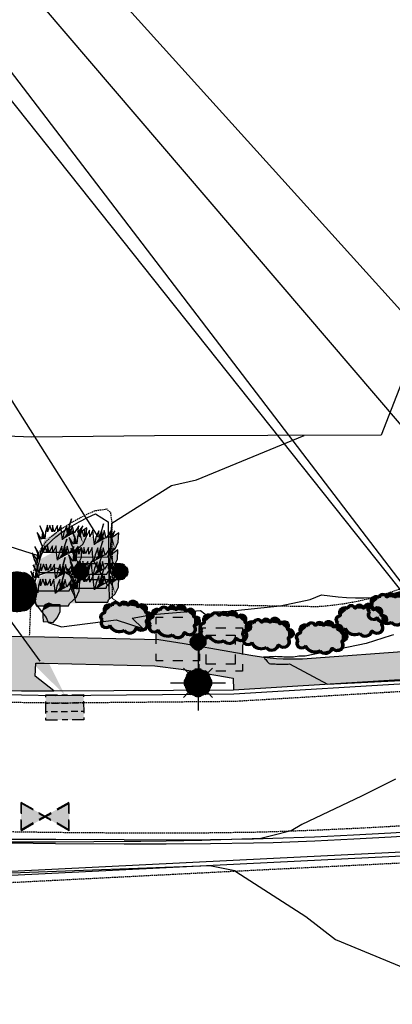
# Model space of a CAD drawing. Header units: feet. Extents: x 351431 to 355879, y 310968 to 329728.
# Tile 130 of 254: x 352992 to 353059, y 321656 to 321834. Entities that reach past the tile are written whole.
import ezdxf

# ---------------------------------------------------------------- set-up
doc = ezdxf.new("R2010")
doc.units = ezdxf.units.FT
doc.header["$MEASUREMENT"] = 0
doc.linetypes.add('D25', pattern=[0.375, 0.25, -0.125])
for name, color, linetype in [('EHYSC', 161, 'Continuous'), ('ELTCN-EG1', 251, 'Continuous'), ('ELTNB-EG1', 55, 'Continuous'), ('ELYCB-BACK', 5, 'Continuous'), ('ELYCB-FL', 2, 'Continuous'), ('ELYSP', 1, 'D25'), ('ELYSW-BACK', 2, 'Continuous'), ('ELYSW-FRONT', 1, 'Continuous'), ('ESFLJ', 5, 'Continuous'), ('ESFLP', 4, 'Continuous'), ('ESIO', 4, 'Continuous'), ('ESIS', 5, 'Continuous'), ('ESMask', 155, 'Continuous'), ('ESUD', 5, 'Continuous'), ('ESUS', 5, 'Continuous'), ('ESUW', 5, 'Continuous'), ('ETFS', 6, 'Continuous'), ('ETIS', 2, 'Continuous'), ('ETUD', 4, 'Continuous')]:
    doc.layers.add(name, color=color, linetype=linetype)

# ---------------------------------------------------------------- blocks, each defined once
blk = doc.blocks.new('ESISHRUB')
blk.add_lwpolyline([(-0.0653, -0.0365), (0.0516, -0.0362), (0.0547, -0.028), (0.0786, -0.0063), (0.0901, 0.0179), (0.0919, 0.0514), (0.0684, 0.0347), (0.0778, 0.0586), (0.06, 0.034), (0.0625, 0.058), (0.0457, 0.0321), (0.0387, 0.0593), (0.0334, 0.0357), (0.0299, 0.0596), (0.0369, 0.0842), (0.0292, 0.0596), (0.0211, 0.034), (0.0194, 0.0586), (0.0092, 0.0343), (0.0037, 0.0084), (0.0002, 0.0366), (-0.0016, 0.0603), (-0.0131, 0.0366), (-0.0145, 0.0603), (-0.0261, 0.037), (-0.0321, 0.0606), (-0.0334, 0.037), (-0.0418, 0.0603), (-0.0503, 0.0366), (-0.0506, 0.0609), (-0.0576, 0.037), (-0.06, 0.0113), (-0.0657, 0.035), (-0.0786, 0.0583), (-0.0688, 0.034), (-0.0716, 0.0104), (-0.0877, 0.0347), (-0.0804, 0.0113), (-0.0702, -0.0122)], close=True)
at = {"layer": 'ESMask'}
for points in [[(0.0292, 0.0596), (0.0369, 0.0842), (0.0299, 0.0596), (0.0292, 0.0596)], [(-0.0786, 0.0583), (-0.0688, 0.034), (-0.0657, 0.035), (-0.0786, 0.0583)], [(-0.06, 0.0113), (-0.0503, 0.0366), (-0.0576, 0.037), (-0.06, 0.0113)], [(-0.06, 0.0113), (-0.0503, 0.0366), (-0.0334, 0.037), (-0.06, 0.0113)], [(-0.06, 0.0113), (-0.0334, 0.037), (-0.0261, 0.037), (-0.06, 0.0113)], [(-0.06, 0.0113), (-0.0261, 0.037), (-0.0131, 0.0366), (-0.06, 0.0113)], [(-0.06, 0.0113), (-0.0131, 0.0366), (0.0037, 0.0084), (0.0002, 0.0366)], [(-0.0576, 0.037), (-0.0506, 0.0609), (-0.0503, 0.0366), (-0.0576, 0.037)], [(-0.0503, 0.0366), (-0.0418, 0.0603), (-0.0334, 0.037), (-0.0503, 0.0366)], [(-0.0334, 0.037), (-0.0321, 0.0606), (-0.0261, 0.037), (-0.0334, 0.037)], [(-0.0261, 0.037), (-0.0145, 0.0603), (-0.0131, 0.0366), (-0.0261, 0.037)], [(-0.0131, 0.0366), (-0.0016, 0.0603), (0.0002, 0.0366), (-0.0131, 0.0366)], [(0.0037, 0.0084), (0.0092, 0.0343), (0.0211, 0.034), (0.0194, 0.0586)], [(0.0037, 0.0084), (0.0211, 0.034), (0.0457, 0.0321), (0.0334, 0.0357)], [(0.0211, 0.034), (0.0292, 0.0596), (0.0334, 0.0357), (0.0299, 0.0596)], [(0.0334, 0.0357), (0.0387, 0.0593), (0.0457, 0.0321), (0.0334, 0.0357)], [(0.0457, 0.0321), (0.0625, 0.058), (0.06, 0.034), (0.0457, 0.0321)], [(0.06, 0.034), (0.0778, 0.0586), (0.0684, 0.0347), (0.06, 0.034)], [(0.0684, 0.0347), (0.0919, 0.0514), (0.0786, -0.0063), (0.0901, 0.0179)], [(-0.0877, 0.0347), (-0.0804, 0.0113), (-0.0716, 0.0104), (-0.0702, -0.0122)], [(-0.0688, 0.034), (-0.0716, 0.0104), (-0.0657, 0.035), (-0.06, 0.0113)], [(-0.0702, -0.0122), (-0.06, 0.0113), (-0.0716, 0.0104), (-0.0702, -0.0122)], [(-0.0653, -0.0365), (0.0037, 0.0084), (-0.0702, -0.0122), (-0.06, 0.0113)], [(0.0516, -0.0362), (0.0547, -0.028), (-0.0653, -0.0365), (0.0037, 0.0084)], [(0.0037, 0.0084), (0.0457, 0.0321), (0.06, 0.034), (0.0037, 0.0084)], [(0.0037, 0.0084), (0.06, 0.034), (0.0547, -0.028), (0.0786, -0.0063)], [(0.06, 0.034), (0.0684, 0.0347), (0.0786, -0.0063)]]:
    blk.add_solid(points, dxfattribs=at)
blk = doc.blocks.new('ESUFJBOX1')
for points in [[(-0.0787, 0.0535), (-0.0787, 0.0787), (-0.0535, 0.0787)], [(-0.0178, 0.0787), (0.0178, 0.0787)], [(0.0535, 0.0787), (0.0787, 0.0787), (0.0787, 0.0535)], [(-0.0787, -0.0178), (-0.0787, 0.0178)], [(0.0787, 0.0178), (0.0787, -0.0178)], [(-0.0787, -0.0787), (-0.0787, -0.0535)], [(0.0787, -0.0535), (0.0787, -0.0787), (0.0535, -0.0787)], [(-0.0535, -0.0787), (-0.0787, -0.0787)], [(0.0178, -0.0787), (-0.0178, -0.0787)]]:
    blk.add_lwpolyline(points)
at = {"layer": 'ESMask'}
blk.add_solid([(-0.0787, -0.0787), (-0.0787, 0.0787), (0.0787, -0.0787), (0.0787, 0.0787)], dxfattribs=at)
blk = doc.blocks.new('ESUFJBOX2')
for points in [[(-0.0787, 0.0535), (-0.0787, 0.0787), (-0.0535, 0.0787)], [(-0.0178, 0.0787), (0.0178, 0.0787)], [(0.0535, 0.0787), (0.0787, 0.0787), (0.0787, 0.0535)], [(-0.0525, 0.0178), (-0.0525, 0.0525), (-0.0178, 0.0525)], [(0.0178, 0.0525), (0.0525, 0.0525), (0.0525, 0.0178)], [(-0.0787, -0.0178), (-0.0787, 0.0178)], [(0.0787, 0.0178), (0.0787, -0.0178)], [(-0.0525, -0.0525), (-0.0525, -0.0178)], [(0.0525, -0.0178), (0.0525, -0.0525), (0.0178, -0.0525)], [(-0.0787, -0.0787), (-0.0787, -0.0535)], [(-0.0178, -0.0525), (-0.0525, -0.0525)], [(0.0787, -0.0535), (0.0787, -0.0787), (0.0535, -0.0787)], [(-0.0535, -0.0787), (-0.0787, -0.0787)], [(0.0178, -0.0787), (-0.0178, -0.0787)]]:
    blk.add_lwpolyline(points)
at = {"layer": 'ESMask'}
blk.add_solid([(-0.0787, -0.0787), (-0.0787, 0.0787), (0.0787, -0.0787), (0.0787, 0.0787)], dxfattribs=at)
blk = doc.blocks.new('ESIBLDR')
blk.add_lwpolyline([(-0.0073, 0.0333), (-0.0228, 0.0272), (-0.0302, 0.0057), (-0.0278, -0.0328), (-0.0097, -0.0343), (0.0083, -0.0366), (0.0223, -0.0197), (0.0337, 0.0033), (0.0337, 0.0272), (0.0083, 0.0272)], close=True)
at = {"layer": 'ESMask'}
for points in [[(0.0083, 0.0272), (-0.0073, 0.0333), (-0.0302, 0.0057), (-0.0228, 0.0272)], [(-0.0278, -0.0328), (0.0083, 0.0272), (-0.0302, 0.0057), (0.0083, 0.0272)], [(0.0223, -0.0197), (0.0083, -0.0366), (0.0083, 0.0272), (-0.0278, -0.0328)], [(0.0083, 0.0272), (0.0337, 0.0272), (0.0223, -0.0197), (0.0337, 0.0033)]]:
    blk.add_solid(points, dxfattribs=at)
blk = doc.blocks.new('ESIPVTSIGN')
for p, q in [((0.0573, 0.0286), (0, 0.0286)), ((0.143, 0.0286), (0.0857, 0.0286)), ((0, -0.0286), (0.0573, -0.0286)), ((0.0857, -0.0286), (0.143, -0.0286))]:
    blk.add_line(p, q)
for centre, start, end in [((0, 0), 145.0682, 214.9318), ((0, 0), 55.0682, 124.9318), ((0, 0), 325.0682, 34.9318), ((0.143, 0), 145.0682, 214.9318), ((0.143, 0), 55.0682, 124.9318), ((0.143, 0), 325.0682, 34.9318), ((0, 0), 235.0682, 304.9318), ((0.143, 0), 235.0682, 304.9318)]:
    blk.add_arc(centre, 0.0286, start, end)
at = {"layer": 'ESMask', "const_width": 0.0286}
for points in [[(0.0048, -0.0135, 0.998377), (-0.0048, 0.0135, 1.001626), (0.0048, -0.0135, -0.622608)], [(0.1478, -0.0135, 0.998377), (0.1382, 0.0135, 1.001626), (0.1478, -0.0135, -0.622608)]]:
    blk.add_lwpolyline(points, format="xyb", dxfattribs=at)
at = {"layer": 'ESMask'}
blk.add_solid([(0, 0.0286), (0.143, 0.0286), (0, -0.0286), (0.143, -0.0286)], dxfattribs=at)
blk = doc.blocks.new('ESIDTREE')
blk.add_lwpolyline([(-0.0825, 0.0208, -0.658219), (-0.0543, 0.049, -0.594626), (-0.0245, 0.0498, -0.704437), (0.0052, 0.0498, -0.885068), (0.0416, 0.0438, -0.916303), (0.0721, 0.0223, -1.027393), (0.0751, -0.0141, -0.880235), (0.0364, -0.0431, -0.569977), (-0.0089, -0.052, -0.370407), (-0.061, -0.0364, -0.824221), (-0.0922, -0.0097, -0.566054), (-0.0825, 0.0208, -0.480508)], format="xyb")
at = {"layer": 'ESMask', "const_width": 0.01}
blk.add_lwpolyline([(-0.0779, 0.0227, -0.792768), (-0.0511, 0.0413, -0.768721), (-0.0289, 0.0473, 0.639322), (-0.0198, 0.0481, -0.704437), (0.0005, 0.0481, 0.72706), (0.01, 0.0484, -0.885068), (0.0366, 0.044, 0.713475), (0.0454, 0.0406, -0.916303), (0.0678, 0.0248, 0.615666), (0.0727, 0.0173, -1.027393), (0.0748, -0.0091, 0.556873), (0.0707, -0.0166, -0.880235), (0.04, -0.0396, 0.556256), (0.0317, -0.0414, -0.62875), (-0.0075, -0.0457, -0.457201), (-0.0599, -0.0275, -1.148825), (-0.0854, -0.0089, -0.666281), (-0.0814, 0.0159, 0.45741)], format="xyb", close=True, dxfattribs=at)
at = {"layer": 'ESMask'}
for points in [[(-0.0825, 0.0208), (-0.0543, 0.049), (0.0721, 0.0223), (0.0416, 0.0438)], [(-0.079, 0.0326), (-0.0729, 0.0238), (-0.0638, 0.0466), (-0.0573, 0.0372)], [(-0.0187, 0.044), (-0.0158, 0.0532), (-0.0004, 0.0423), (-0.0009, 0.052)], [(0.0105, 0.0432), (0.0168, 0.0574), (0.0348, 0.0399), (0.0336, 0.0548)], [(0.0445, 0.0383), (0.0562, 0.0462), (0.0628, 0.0226), (0.0702, 0.0328)], [(-0.0825, 0.0208), (-0.0922, -0.0097), (0.0721, 0.0223), (0.0751, -0.0141)], [(0.0704, -0.0072), (0.085, -0.004), (0.0691, 0.0173), (0.0823, 0.0154)], [(-0.087, -0.0082), (-0.0836, -0.0336), (0.0749, -0.0108), (0.0649, -0.0431)], [(-0.0495, -0.0328), (-0.05, -0.0434), (0.0292, -0.0385), (0.018, -0.0545)]]:
    blk.add_solid(points, dxfattribs=at)
blk = doc.blocks.new('ESUFMALUM')
for p, q in [((0, -0.0295), (0, -0.0976)), ((-0.053, -0.0946), (-0.0354, -0.1123)), ((0.053, -0.0946), (0.0354, -0.1123)), ((-0.1, -0.1476), (-0.05, -0.1476)), ((0.05, -0.1476), (0.1, -0.1476)), ((-0.0354, -0.183), (-0.053, -0.2007)), ((0, -0.1976), (0, -0.2476)), ((0.0354, -0.183), (0.053, -0.2007))]:
    blk.add_line(p, q)
for centre, radius, start, end in [((0, 0), 0.0295, 153.6503, 206.3497), ((0, 0), 0.0295, 63.6503, 116.3497), ((0, 0), 0.0295, 333.6503, 26.3497), ((0, 0), 0.0295, 243.6503, 296.3497), ((0, -0.1476), 0.05, 121.7041, 148.2959), ((0, -0.1476), 0.05, 76.7041, 103.2959), ((0, -0.1476), 0.05, 31.7041, 58.2959), ((0, -0.1476), 0.05, 166.7041, 193.2959), ((0, -0.1476), 0.05, 346.7041, 13.2959), ((0, -0.1476), 0.05, 211.7041, 238.2959), ((0, -0.1476), 0.05, 301.7041, 328.2959), ((0, -0.1476), 0.05, 256.7041, 283.2959)]:
    blk.add_arc(centre, radius, start, end)
at = {"layer": 'ESMask'}
for points, const_width in [([(-0.0148, 0, 1), (0.0148, 0, 1)], 0.0295), ([(-0.025, -0.1476, 1), (0.025, -0.1476, 1)], 0.05)]:
    blk.add_lwpolyline(points, format="xyb", close=True, dxfattribs=dict(at, const_width=const_width))
blk = doc.blocks.new('ESUDCI')
for p, q in [((-0.0684, 0.0831), (-0.0684, 0.0912)), ((-0.0684, 0.0912), (-0.0263, 0.0912)), ((-0.0101, 0.0912), (0.0101, 0.0912)), ((0.0263, 0.0912), (0.0684, 0.0912)), ((0.0684, 0.0912), (0.0684, 0.0831)), ((-0.0684, 0.0243), (-0.0684, 0.0669)), ((-0.0595, 0.0602), (-0.0684, 0.0602)), ((-0.0231, 0.0602), (-0.0466, 0.0602)), ((0.0134, 0.0602), (-0.0101, 0.0602)), ((0.0499, 0.0602), (0.0263, 0.0602)), ((0.0684, 0.0602), (0.0628, 0.0602)), ((0.0684, 0.0669), (0.0684, 0.0243)), ((-0.0628, 0.0301), (-0.0684, 0.0301)), ((-0.0684, 0), (-0.0684, 0.0081)), ((-0.0263, 0), (-0.0684, 0)), ((-0.0263, 0.0301), (-0.0499, 0.0301)), ((0.0101, 0.0301), (-0.0134, 0.0301)), ((0.0101, 0), (-0.0101, 0)), ((0.0466, 0.0301), (0.0231, 0.0301)), ((0.0684, 0.0301), (0.0595, 0.0301)), ((0.0684, 0.0081), (0.0684, 0)), ((0.0684, 0), (0.0263, 0))]:
    blk.add_line(p, q)
at = {"layer": 'ESMask'}
blk.add_solid([(-0.0684, 0), (-0.0684, 0.0912), (0.0684, 0), (0.0684, 0.0912)], dxfattribs=at)
blk = doc.blocks.new('ESUSMHOLE')
for radius, start, end in [(0.0738, 110, 160), (0.0492, 65, 115), (0.0738, 20, 70), (0.0492, 155, 205), (0.0492, 335, 25), (0.0738, 200, 250), (0.0738, 290, 340), (0.0492, 245, 295)]:
    blk.add_arc((0, 0), radius, start, end)
at = {"layer": 'ESMask', "const_width": 0.0738}
blk.add_lwpolyline([(-0.0369, 0, 1), (0.0369, 0, 1)], format="xyb", close=True, dxfattribs=at)
at = {"layer": 'ESMask'}
blk.add_solid([(0.0796, -0.0411), (0.0796, 0.0441), (0.2186, -0.0411), (0.2186, 0.0441)], dxfattribs=at)
blk = doc.blocks.new('ESUVALVE')
for p, q in [((-0.0866, 0.0124), (-0.0866, 0.0495)), ((-0.0433, 0.0247), (-0.0866, 0.0495)), ((0.0866, 0.0495), (0.0433, 0.0247)), ((0.0866, 0.0124), (0.0866, 0.0495)), ((0.0217, -0.0124), (-0.0217, 0.0124)), ((0.0217, 0.0124), (-0.0217, -0.0124)), ((-0.0866, -0.0495), (-0.0866, -0.0124)), ((-0.0433, -0.0247), (-0.0866, -0.0495)), ((0.0866, -0.0495), (0.0433, -0.0247)), ((0.0866, -0.0495), (0.0866, -0.0124))]:
    blk.add_line(p, q)
at = {"layer": 'ESMask'}
blk.add_solid([(-0.0866, -0.0495), (-0.0866, 0.0495), (0.0866, 0.0495), (0.0866, -0.0495)], dxfattribs=at)

msp = doc.modelspace()

# ---------------------------------------------------------------- hatches: boundary and pattern name
at = {"layer": 'EHYSC'}
h = msp.add_hatch(dxfattribs=at)
h.set_pattern_fill('AR-CONC', color=256, style=0)
h.set_pattern_definition([(50, (352721.244, 321712.337), (7.1726, -0.62752), [0.75, -8.25]), (355, (352721.244, 321712.337), (-1.38751, 7.52192), [0.6, -6.6]), (100.4514, (352721.842, 321712.285), (5.78509, 6.8944), [0.6374, -7.01142]), (46.1842, (352721.244, 321714.337), (10.67241, -1.65519), [1.125, -12.375]), (96.6356, (352722.133, 321714.199), (9.34663, 9.74118), [0.9561, -10.51713]), (351.1842, (352721.244, 321714.337), (9.34662, 9.74119), [0.9, -9.9]), (21, (352722.244, 321713.837), (5.96907, -4.02619), [0.75, -8.25]), (326, (352722.244, 321713.837), (2.43315, 7.2515), [0.6, -6.6]), (71.4514, (352722.7414, 321713.5015), (8.40223, 3.2253), [0.6374, -7.01142]), (37.5, (352721.244, 321712.337), (0.121599, 3.328939), [0, -6.52, 0, -6.7, 0, -6.625]), (7.5, (352721.244, 321712.337), (2.630695, 3.944117), [0, -3.82, 0, -6.37, 0, -2.525]), (327.5, (352719.014, 321712.337), (5.338224, -0.225549), [0, -2.5, 0, -7.8, 0, -10.35]), (317.5, (352718.014, 321712.337), (5.83186, 1.00105), [0, -3.25, 0, -5.18, 0, -7.35])])
h.paths.add_polyline_path([(353109.91, 321725.68), (353110, 321727.88), (353131.19, 321737.97), (353132.33, 321736.08), (353133.99, 321737.26), (353135.48, 321738.43), (353136.87, 321739.62), (353138.2, 321740.85), (353139.53, 321742.16), (353141.63, 321744.3), (353143.49, 321746.27), (353145.19, 321748.15), (353146.79, 321749.98), (353148.35, 321751.83), (353152.43, 321756.85), (353153.12, 321757.77), (353153.84, 321758.8), (353155.12, 321760.78), (353155.86, 321761.99), (353162.89, 321773.79), (353166.1, 321779.22), (353167.68, 321781.81), (353171.06, 321787.3), (353171.87, 321788.76), (353163.21, 321793.79), (353154.27, 321778.91), (353147.4, 321767.3), (353145.2, 321763.77), (353134.14, 321752.2, -0.065693), (353120.2, 321743.56), (353115.17, 321741.38), (353088.15, 321726.3, -0.134084), (353073.46, 321720.39), (353064.49, 321719.73), (353043.23, 321718.18, -0.059206), (353033.87, 321718.83), (353030.08, 321719.51), (353021.8, 321720.91), (353017.25, 321721.65), (352996.55, 321722.12), (352992.55, 321722.17), (352959.93, 321723.05), (352954.28, 321723.15), (352915.81, 321723.89), (352899.2, 321724.16), (352870.48, 321724.68), (352867.66, 321724.73), (352864.13, 321724.69), (352814.14, 321725.86), (352797.94, 321722.81), (352789.45, 321721.36), (352754.25, 321722.67), (352751.1, 321723.32), (352749.2, 321723.79), (352747.2, 321724.36), (352746.24, 321724.68), (352744.92, 321725.17), (352743.7, 321725.76), (352742.23, 321726.56), (352740.89, 321727.39), (352739.62, 321728.27), (352738.37, 321729.22), (352735.24, 321731.75), (352734.48, 321732.61), (352732.81, 321734.91), (352731.71, 321736.4), (352730.92, 321737.55), (352730.13, 321738.84), (352729.51, 321739.93), (352728.8, 321741.3), (352727.99, 321743.12), (352727.29, 321745.29), (352726.93, 321746.58), (352726.13, 321749.79), (352721.24, 321748.91), (352721.81, 321746.6), (352722.38, 321744.49), (352723.07, 321742.29), (352723.28, 321741.7), (352723.96, 321739.93), (352724.67, 321738.33), (352725.74, 321736.25), (352726.46, 321734.95), (352727.19, 321733.78), (352728.27, 321732.3), (352730.02, 321730.04), (352730.61, 321729.37), (352731.24, 321728.71), (352731.95, 321728.05), (352732.35, 321727.73), (352735.39, 321725.3), (352736.84, 321724.22), (352738.31, 321723.2), (352739.87, 321722.24), (352741.57, 321721.32), (352742.49, 321720.88), (352743.45, 321720.46), (352744.5, 321720.06), (352745.61, 321719.69), (352747.91, 321719.01), (352750.11, 321718.45), (352751.97, 321718.03), (352753.74, 321717.67), (352797.73, 321716.26), (352797.89, 321718.05), (352814.07, 321721), (352864.3, 321719.91), (352867.61, 321719.84), (352867.6, 321717.71), (352864.41, 321714.88), (352870.25, 321714.85), (352898.91, 321714.3), (352905.05, 321714.17), (352901.57, 321717.06), (352901.71, 321719.35), (352915.74, 321719.07), (352954.08, 321718.35), (352957.32, 321718.16), (352957.33, 321715.9), (352953.94, 321713.17), (352960.09, 321713.01), (352992.37, 321712.34), (352998.22, 321712.34), (352994.85, 321715.02), (352995, 321717.35), (352996.47, 321717.36), (353016.53, 321716.88), (353021.26, 321716.27), (353030.69, 321714.66), (353030.71, 321712.54), (353064.74, 321714.63), (353073.9, 321715.4), (353081.9, 321716.26), (353089.63, 321717.18), (353091.55, 321717.46), (353093.32, 321717.76), (353095.65, 321718.29), (353096.63, 321718.56), (353098.41, 321719.12), (353101.57, 321720.2), (353104.49, 321721.17), (353110.08, 321723.25), (353111, 321723.51), (353111.56, 321723.75)])

# ---------------------------------------------------------------- linework, layer by layer
at = {"layer": 'ELTCN-EG1', "flags": 128}
for points, elevation in [([(352982.05, 321741.05), (352995.38, 321736.86), (352995.32, 321736.57), (352995.31, 321736.52), (352995.22, 321735.7), (352995.17, 321735.29), (352995.13, 321734.46), (352995.08, 321733.2), (352996.91, 321733.75), (352998.64, 321734.62), (353001.26, 321733.26), (353002.01, 321732.9), (353003.72, 321732.95), (353004.26, 321733.25), (353004.8, 321734.99), (353005.28, 321736.09), (353007.35, 321732.55), (353007.81, 321731.62), (353008.1, 321731.41), (353008.2, 321731.35), (353008.22, 321731.36), (353008.72, 321742.69), (353019.52, 321749.52), (353024.03, 321750.51), (353043.54, 321758.58)], 128), ([(352991.66, 321729.55), (352994.09, 321729.18), (352994.13, 321729.14), (352996.83, 321725.62), (352997.23, 321724.72), (352999.62, 321723.95), (353009.53, 321725.19), (353014.32, 321723.64), (353012.39, 321725.54), (353016.08, 321726.15), (353024.74, 321726.93), (353026.31, 321725.68), (353027.71, 321726.66), (353029.29, 321726.7), (353039.19, 321727.74), (353044.62, 321728.92), (353046.65, 321729.76), (353048.14, 321729.55), (353049.66, 321729.39), (353051.2, 321729.28), (353052.78, 321729.22), (353054.38, 321729.22), (353056.01, 321729.27), (353057.79, 321729.59), (353059.35, 321729.92), (353060.73, 321730.26)], 127), ([(353059.66, 321722.47), (353059.24, 321722.4), (353054.7, 321720.96), (353043.68, 321718.66), (353043.4, 321718.64), (353043.13, 321718.63), (353042.85, 321718.63), (353042.57, 321718.62), (353041.6, 321718.47), (353041.31, 321718.47), (353041.02, 321718.47), (353040.72, 321718.47), (353040.43, 321718.47), (353040.14, 321718.48), (353039.84, 321718.48), (353039.55, 321718.49), (353039.26, 321718.51), (353038.97, 321718.52), (353038.67, 321718.54), (353038.38, 321718.56), (353038.1, 321718.54), (353037.82, 321718.52), (353037.54, 321718.51), (353037.24, 321718.49), (353036.94, 321718.48), (353036.64, 321718.48), (353036.33, 321718.47), (353036.17, 321718.47), (353036.25, 321718.37), (353036.4, 321718.18), (353036.55, 321718.01), (353036.69, 321717.85), (353036.82, 321717.69), (353036.95, 321717.55), (353037.07, 321717.41), (353037.19, 321717.29), (353037.45, 321717.27), (353037.72, 321717.25), (353037.98, 321717.24), (353038.24, 321717.23), (353038.51, 321717.22), (353038.77, 321717.21), (353039.04, 321717.21), (353039.3, 321717.21), (353039.56, 321717.2), (353039.83, 321717.21), (353040.09, 321717.21), (353040.36, 321717.22), (353040.62, 321717.22), (353040.88, 321717.23), (353047.73, 321713.59), (353064.74, 321714.41)], 127), ([(353060.03, 321696.38), (353053.86, 321693.32), (353043.09, 321688.16), (353041.19, 321687.03), (353037.82, 321686.18), (353035.67, 321685.64), (353034.32, 321685.58), (353034.11, 321685.57), (353026.58, 321685.35), (353025.03, 321685.32), (353018.53, 321685.2), (353013.98, 321685.14), (353010.94, 321685.1), (353005.47, 321685.07), (352998.55, 321685.02), (352996.22, 321684.98), (352990.43, 321685)], 127), ([(352990.57, 321679.44), (353026.45, 321680.74), (353030.98, 321679.89), (353031.17, 321679.71), (353043.82, 321671.56), (353049.21, 321667.39), (353067.98, 321659.59), (353073.92, 321656.34), (353074.22, 321656.15), (353074.35, 321656.14), (353074.37, 321656.14), (353076.89, 321655.88), (353077.51, 321655.84), (353079.34, 321655.57)], 127)]:
    msp.add_lwpolyline(points, dxfattribs=dict(at, elevation=elevation))
at = {"layer": 'ELTNB-EG1'}
msp.add_polyline3d([(353142.28, 322250.64, 126.74), (353126.31, 322181.75, 126.28), (353134.53, 322121.48, 126.33), (353148.75, 322048.68, 126.9), (353145.24, 322045.22, 128.32), (353127.47, 322005.2, 128.84), (353137.92, 321972.19, 129.02), (353120.69, 321925.41, 128.69), (353103.39, 321880.73, 128.7), (353087.87, 321838.81, 128.23), (353069.5, 321789.57, 128.02), (353057.47, 321758.63, 127.81), (353016.42, 321758.49, 128.37), (352994.28, 321758.23, 128.85), (352975.89, 321759.01, 128.37)], dxfattribs=at)
at = {"layer": 'ELYCB-BACK', "flags": 128}
for points in [[(352994.81, 321729.47), (352994.67, 321730.55), (352994.66, 321730.98), (352994.69, 321731.39), (352994.73, 321731.57), (352995.01, 321732.82), (352995.47, 321735.18), (352995.77, 321736.29), (352995.96, 321736.83), (352996.2, 321737.37), (352996.48, 321737.89), (352996.81, 321738.4), (352997.21, 321738.91), (352997.84, 321739.56), (352998.57, 321740.2), (352999.37, 321740.82), (353000.22, 321741.41), (353001.1, 321741.97), (353002.82, 321742.95), (353004.31, 321743.72), (353005.75, 321744.4), (353005.76, 321744.41), (353008.08, 321742.92), (353008.2, 321731.46), (353008.26, 321729.09)], [(352960.09, 321713.01), (352992.37, 321712.34), (352998.22, 321712.34), (353030.71, 321712.54), (353064.74, 321714.63)], [(352990.43, 321684.86), (352998.54, 321684.76), (353010.93, 321684.67), (353018.53, 321684.67), (353026.59, 321684.72), (353034.35, 321684.84), (353037.88, 321684.94), (353045.44, 321685.23), (353052.5, 321685.57), (353059.27, 321685.95), (353065.99, 321686.37)], [(353084.47, 321684.33), (353037.97, 321682.03), (352990.56, 321679.66)]]:
    msp.add_lwpolyline(points, dxfattribs=at)
at = {"layer": 'ELYCB-FL', "flags": 128}
msp.add_lwpolyline([(352960.08, 321712.37), (352992.36, 321711.62), (352998.45, 321711.55), (353030.77, 321711.8), (353064.73, 321713.86)], dxfattribs=at)
for points in [[(352990.43, 321685.55), (352998.57, 321685.56), (353010.95, 321685.46), (353018.53, 321685.44), (353026.58, 321685.48), (353034.32, 321685.6), (353037.84, 321685.7), (353045.4, 321685.98), (353052.44, 321686.32), (353059.21, 321686.7), (353065.91, 321687.13), (353083.89, 321688.38), (353086.92, 321688.61), (353089.74, 321688.86), (353102.34, 321690.19), (353108.42, 321690.85), (353111.65, 321691.21), (353115.34, 321691.65), (353117.71, 321691.96), (353133.99, 321694.27), (353136.35, 321694.65, -0.612377), (353139.1, 321691.76), (353138.72, 321689.52), (353137.31, 321677.77)], [(353137.31, 321677.77, -0.725684), (353132.08, 321673.88), (353124.17, 321677.02), (353120.97, 321678.25), (353116.47, 321679.91), (353115.53, 321680.23), (353113.77, 321680.75), (353110.59, 321681.54), (353108.77, 321681.96), (353107.59, 321682.18), (353104.02, 321682.82), (353103.14, 321682.94), (353101.72, 321683.07), (353098.52, 321683.23), (353095.02, 321683.36), (353088.46, 321683.52), (353084.53, 321683.59), (353038.05, 321681.32), (352990.58, 321678.95)]]:
    msp.add_lwpolyline(points, format="xyb", dxfattribs=at)
at = {"layer": 'ELYSP', "flags": 128}
for points in [[(352718.52, 321752.94), (352718.94, 321750.7), (352719.4, 321748.54), (352720.47, 321743.92), (352720.77, 321742.8), (352721.33, 321741.01), (352721.67, 321740.03), (352722.02, 321739.13), (352722.77, 321737.44), (352723.89, 321735.24), (352724.67, 321733.83), (352725.47, 321732.56), (352726.65, 321730.95), (352727.88, 321729.38), (352728.46, 321728.66), (352729.07, 321727.97), (352729.72, 321727.3), (352730.46, 321726.64), (352730.86, 321726.31), (352734.11, 321723.75), (352735.66, 321722.61), (352737.23, 321721.53), (352738.88, 321720.51), (352740.68, 321719.52), (352741.66, 321719.04), (352742.66, 321718.6), (352743.76, 321718.17), (352744.92, 321717.77), (352747.32, 321717.03), (352749.61, 321716.42), (352751.55, 321715.95), (352753.4, 321715.55), (352797.68, 321714.34), (352864.25, 321712.82), (352870.25, 321712.56), (352898.9, 321712.19), (352904.92, 321712.14), (352915.47, 321711.98), (352953.92, 321711.1), (352959.99, 321710.97), (352992.35, 321710.29), (352998.46, 321710.2), (353030.83, 321710.49), (353064.8, 321712.5), (353074.06, 321713.36), (353082.16, 321714.23), (353085.42, 321714.61), (353089.99, 321715.2), (353091.94, 321715.53), (353093.73, 321715.91), (353096.11, 321716.48), (353098.06, 321716.95), (353099.85, 321717.41), (353102.22, 321718.07), (353103.18, 321718.37), (353105.22, 321719.11), (353108.75, 321720.36), (353111, 321721.19), (353111.43, 321721.37), (353112.31, 321721.86), (353115.8, 321723.91), (353122.22, 321727.59), (353125.32, 321729.41), (353128.47, 321731.33), (353131.74, 321733.43), (353133.45, 321734.59), (353135.15, 321735.79), (353136.69, 321736.98), (353138.12, 321738.17), (353139.51, 321739.41), (353140.88, 321740.72), (353143.06, 321742.89), (353144.97, 321744.86), (353146.71, 321746.74), (353148.35, 321748.58), (353149.94, 321750.44), (353154.1, 321755.51), (353154.81, 321756.46), (353155.54, 321757.53), (353156.83, 321759.58), (353157.57, 321760.84), (353164.7, 321772.74), (353167.8, 321778.16), (353169.44, 321780.75), (353172.67, 321786.22), (353173.67, 321787.76, 0.0516), (353183.47, 321807.74), (353203.68, 321862.89), (353221.28, 321910.66), (353235.1, 321948.31, 0.117411), (353237, 321960.11), (353235.79, 321960.05), (353235.27, 321960.12), (353247.18, 321993.07), (353259.92, 322043.52), (353270.13, 322094.01), (353276.29, 322143.53), (353278.64, 322194.16), (353278.78, 322243.45), (353279.41, 322296.85), (353276.74, 322347.66), (353274.22, 322390.48), (353270.99, 322441.55), (353267.51, 322494.05), (353264, 322544.62), (353259.53, 322597.55), (353254.93, 322647.15), (353249.95, 322696.52), (353244.08, 322747.29), (353237.82, 322797), (353230.91, 322848.15), (353223.73, 322898.27), (353216.06, 322947.95), (353215.73, 322949.37), (353215.17, 322950.43), (353213.6, 322953.24), (353212.51, 322955.12), (353211.24, 322957.24), (353209.82, 322959.52), (353208.28, 322961.89), (353206.64, 322964.29), (353204.93, 322966.64), (353203.17, 322968.88), (353201.38, 322970.93), (353199.6, 322972.74), (353198.04, 322974.13), (353196.48, 322975.38), (353194.92, 322976.53), (353193.34, 322977.57), (353191.75, 322978.53), (353190.14, 322979.41), (353188.5, 322980.24), (353186.82, 322981.02), (353185.1, 322981.78), (353181.52, 322983.27), (353177.71, 322984.83), (353176.77, 322985.16), (353175.75, 322985.44), (353174.66, 322985.67), (353173.54, 322985.86), (353172.41, 322986), (353170.26, 322986.19), (353168.44, 322986.27), (353166.7, 322986.3), (353165.32, 322986.32), (353165.19, 322986.95), (353165.19, 322988.06), (353136.37, 322987.92), (353089.59, 322987.82)], [(352993.85, 321722.44), (352994.14, 321729.41), (352994.09, 321729.75), (352994.02, 321730.52), (352994.02, 321730.97), (352994.06, 321731.39), (352994.1, 321731.58), (352994.41, 321732.9), (352994.93, 321735.38), (352995.27, 321736.55), (352995.48, 321737.12), (352995.73, 321737.68), (352996.03, 321738.23), (352996.39, 321738.77), (352996.81, 321739.31), (352997.46, 321739.98), (352998.21, 321740.64), (352999.04, 321741.27), (352999.93, 321741.88), (353000.83, 321742.46), (353002.6, 321743.47), (353004.14, 321744.26), (353005.63, 321744.96), (353007.79, 321745.27), (353008.47, 321744.66), (353008.72, 321742.69), (353008.81, 321729.13), (353010.14, 321728.1), (353026.97, 321727.94), (353045.85, 321727.63, 0.25448), (353087.61, 321753.75), (353094.53, 321770), (353111.44, 321813.11), (353127.54, 321854.79), (353142.14, 321891.93), (353160.09, 321937.45), (353169.79, 321962.6), (353170.52, 321986.83), (353178.13, 322003.73), (353127.47, 322005.2)], [(353131.63, 321672.82), (353123.82, 321675.88), (353120.65, 321677.09), (353116.21, 321678.71), (353115.26, 321679.02), (353113.49, 321679.52), (353110.3, 321680.29), (353108.5, 321680.74), (353107.33, 321680.97), (353103.8, 321681.59), (353102.93, 321681.71), (353101.51, 321681.83), (353098.37, 321681.98), (353094.93, 321682.11), (353088.47, 321682.27), (353084.6, 321682.34), (353038.11, 321680.06), (352990.69, 321677.66), (352975.54, 321676.87), (352971.51, 321676.8), (352935.55, 321677), (352925.92, 321677.63), (352915.53, 321678.84, -0.89773), (352915.72, 321686.74), (352926.13, 321687.48), (352936.5, 321687.84), (352971.44, 321687.22), (352990.47, 321686.9), (352998.62, 321686.78), (353010.96, 321686.68), (353018.52, 321686.67), (353026.55, 321686.71), (353034.27, 321686.82), (353037.78, 321686.91), (353045.34, 321687.18), (353052.39, 321687.5), (353059.15, 321687.86), (353065.86, 321688.26), (353083.85, 321689.47), (353086.89, 321689.7), (353089.73, 321689.96), (353102.38, 321691.33), (353106, 321691.67), (353108.31, 321691.93), (353109.31, 321692.08), (353111.45, 321692.47), (353117.55, 321693.21), (353133.72, 321695.46), (353136.23, 321695.67, -0.496757), (353140.16, 321691.61), (353139.8, 321689.35), (353138.53, 321677.59, -0.62309), (353131.9, 321672.81)]]:
    msp.add_lwpolyline(points, format="xyb", dxfattribs=at)
at = {"layer": 'ELYSW-BACK', "flags": 128}
msp.add_lwpolyline([(352959.93, 321723.05), (352992.55, 321722.17), (352996.55, 321722.12), (353017.25, 321721.65), (353021.8, 321720.91), (353030.08, 321719.51), (353033.87, 321718.83, 0.059206), (353043.23, 321718.18), (353064.49, 321719.73), (353073.46, 321720.39, 0.134084), (353088.15, 321726.3), (353115.17, 321741.38), (353120.2, 321743.56, 0.065693), (353134.14, 321752.2), (353145.2, 321763.77), (353147.4, 321767.3), (353154.27, 321778.91), (353163.21, 321793.79), (353171.69, 321788.86)], format="xyb", dxfattribs=at)
at = {"layer": 'ELYSW-FRONT', "flags": 128}
msp.add_lwpolyline([(352998.22, 321712.34), (352994.85, 321715.02), (352995, 321717.35), (352996.47, 321717.36), (353016.53, 321716.88), (353021.26, 321716.27), (353030.69, 321714.66), (353030.71, 321712.54)], dxfattribs=at)
at = {"layer": 'ETFS', "linetype": 'ByBlock', "lineweight": -2}
for points in [[(353105.04, 321732.43), (352859.73, 322003.94)], [(353136.56, 321633.2), (352858.06, 321997.77)], [(353125.33, 321685.31), (352858.06, 321997.77)]]:
    msp.add_lwpolyline(points, dxfattribs=at)
at = {"layer": 'ETIS', "linetype": 'ByBlock', "lineweight": -2}
msp.add_lwpolyline([(353006.26, 321740.25), (352860.98, 321969.92)], dxfattribs=at)
at = {"layer": 'ETIS'}
msp.add_solid([(353007.32, 321740.92), (353010.27, 321733.91), (353005.21, 321739.58)], dxfattribs=at)
at = {"layer": 'ETUD', "linetype": 'ByBlock', "lineweight": -2}
for points in [[(353064.26, 321726.48), (352860.98, 321982.14)], [(352995.77, 321717.72), (352861.61, 321902.08)]]:
    msp.add_lwpolyline(points, dxfattribs=at)
at = {"layer": 'ETUD'}
msp.add_solid([(352996.79, 321718.46), (353000.19, 321711.66), (352994.76, 321716.98)], dxfattribs=at)

# ---------------------------------------------------------------- block references
at = {"layer": 'ESFLJ', "xscale": 50, "yscale": 50, "zscale": 50}
for name, p in [('ESUFJBOX1', (353020.67, 321721.75)), ('ESUFJBOX2', (353028.43, 321719.84))]:
    msp.add_blockref(name, p, dxfattribs=at)
at = {"layer": 'ESFLP', "xscale": 50, "yscale": 50, "zscale": 50}
msp.add_blockref('ESUFMALUM', (353024.31, 321721.21), dxfattribs=at)
at = {"layer": 'ESIO', "xscale": 50, "yscale": 50, "zscale": 50}
for name, p in [('ESISHRUB', (352999.6, 321739.29)), ('ESISHRUB', (353005.39, 321738.39)), ('ESISHRUB', (352998.72, 321735.59)), ('ESISHRUB', (353005.24, 321735.28)), ('ESISHRUB', (352998.43, 321732.27)), ('ESISHRUB', (353005.1, 321732.77)), ('ESISHRUB', (352998.32, 321729.55)), ('ESISHRUB', (353005.41, 321730.22)), ('ESIDTREE', (353059.72, 321727.11)), ('ESIDTREE', (353011.39, 321725.63)), ('ESIDTREE', (353053.99, 321725.08)), ('ESIBLDR', (352997.72, 321726.58)), ('ESIDTREE', (353020.09, 321724.82)), ('ESIDTREE', (353029.39, 321723.77)), ('ESIDTREE', (353037.08, 321722.54)), ('ESIDTREE', (353046.79, 321721.96))]:
    msp.add_blockref(name, p, dxfattribs=at)
at = {"layer": 'ESIS', "xscale": 50, "yscale": 50, "zscale": 50}
msp.add_blockref('ESIPVTSIGN', (353003.12, 321733.91), dxfattribs=at)
at = {"layer": 'ESUD', "xscale": 49.99999999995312, "yscale": 49.99999999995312, "zscale": 49.99999999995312, "rotation": 180.5286129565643}
msp.add_blockref('ESUDCI', (353000.19, 321711.66), dxfattribs=at)
at = {"layer": 'ESUS', "xscale": 50, "yscale": 50, "zscale": 50}
msp.add_blockref('ESUSMHOLE', (352991.57, 321730.28), dxfattribs=at)
at = {"layer": 'ESUW', "xscale": 50, "yscale": 50, "zscale": 50}
for p in [(352996.63, 321689.7), (352996.69, 321689.52)]:
    msp.add_blockref('ESUVALVE', p, dxfattribs=at)

doc.saveas('drawing.dxf')
